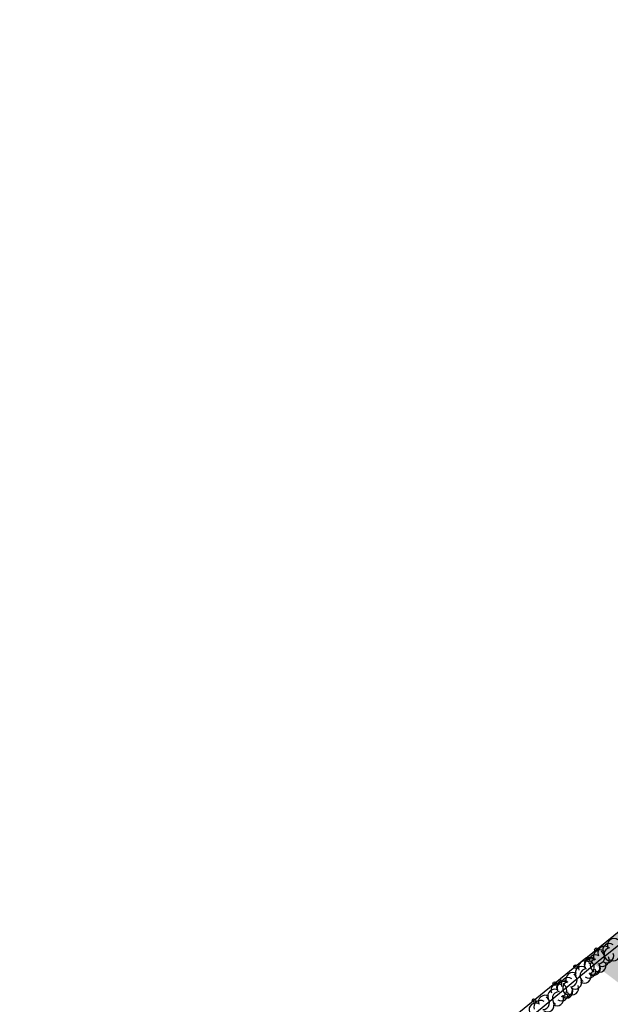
# Model space of a CAD drawing. Header units: metres. Extents: x 1575778 to 1575976, y 2262958 to 2263172.
# Tile 13 of 21: x 1575780 to 1575813, y 2263114 to 2263169. Entities that reach past the tile are written whole.
import ezdxf

# ---------------------------------------------------------------- set-up
doc = ezdxf.new("R2010")
doc.units = ezdxf.units.M
doc.header["$LTSCALE"] = 2
doc.layers.add('Plan de masse', color=253, linetype='CONTINUOUS')

msp = doc.modelspace()

# ---------------------------------------------------------------- hatches: boundary and pattern name
at = {"layer": 'Plan de masse'}
h = msp.add_hatch(dxfattribs=at)
h.set_pattern_fill('AR-SAND', color=256, scale=1.000034, angle=35.5603, style=0)
h.set_pattern_definition([(161.0833, (1575975.0691, 2262894.7678), (-1.570411, -1.118337), [0, -1.520051, 0, -1.700057, 0, -1.6250544]), (131.0833, (1575975.0691, 2262894.7678), (-3.330142, -0.0867), [0, -0.8200275, 0, -1.370046, 0, -0.5250176]), (91.0833, (1575975.7495, 2262893.743), (-1.727357, 2.591293), [0, -0.500017, 0, -1.80006, 0, -2.350079]), (81.0833, (1575975.7495, 2262893.743), (-2.394092, 2.018933), [0, -0.250008, 0, -1.1800395, 0, -1.350045])])
edge = h.paths.add_edge_path()
edge.add_line((1575811.691, 2263116.305), (1575816.199, 2263112.913))
edge.add_line((1575816.199, 2263112.913), (1575818.146, 2263114.353))
edge.add_line((1575818.146, 2263114.353), (1575821.006, 2263110.578))
edge.add_line((1575821.006, 2263110.578), (1575821.825, 2263111.187))
edge.add_line((1575821.825, 2263111.187), (1575818.935, 2263114.963))
edge.add_line((1575818.935, 2263114.963), (1575831.493, 2263124.318))
edge.add_line((1575831.493, 2263124.318), (1575834.433, 2263120.305))
edge.add_arc((1575841.07, 2263108.481), 13.559, 37.3714, 119.3058, ccw=False)
edge.add_line((1575851.845, 2263116.711), (1575855.16, 2263112.291))
edge.add_arc((1575855.599, 2263111.825), 0.64, -59.7811, 133.3264, ccw=False)
edge.add_line((1575855.921, 2263111.272), (1575859.209, 2263106.885))
edge.add_line((1575859.209, 2263106.885), (1575861.094, 2263104.367))
edge.add_arc((1575869.276, 2263112.753), 11.717, 225.7032, 302.2461)
edge.add_line((1575875.528, 2263102.844), (1575864.184, 2263118.143))
edge.add_line((1575864.184, 2263118.143), (1575859.017, 2263125.008))
edge.add_line((1575859.017, 2263125.008), (1575859.27, 2263125.204))
edge.add_line((1575859.27, 2263125.204), (1575859.421, 2263125.06))
edge.add_line((1575859.421, 2263125.06), (1575874.577, 2263136.553))
edge.add_line((1575874.577, 2263136.553), (1575880.19, 2263137.456))
edge.add_line((1575880.19, 2263137.456), (1575888.356, 2263143.654))
edge.add_line((1575888.356, 2263143.654), (1575889.397, 2263142.218))
edge.add_line((1575889.397, 2263142.218), (1575894.531, 2263146.141))
edge.add_line((1575894.531, 2263146.141), (1575894.937, 2263145.596))
edge.add_line((1575894.937, 2263145.596), (1575896.476, 2263146.87))
edge.add_line((1575896.476, 2263146.87), (1575910.317, 2263128.639))
edge.add_line((1575910.317, 2263128.639), (1575910.437, 2263128.693))
edge.add_line((1575910.437, 2263128.693), (1575915.013, 2263132.638))
edge.add_line((1575915.013, 2263132.638), (1575918.519, 2263138.229))
edge.add_line((1575918.519, 2263138.229), (1575919.474, 2263139.753))
edge.add_line((1575919.474, 2263139.753), (1575911.724, 2263157.055))
edge.add_line((1575911.724, 2263157.055), (1575906.703, 2263168.812))
edge.add_line((1575906.703, 2263168.812), (1575905.261, 2263167.909))
edge.add_line((1575905.261, 2263167.909), (1575891.838, 2263156.469))
edge.add_line((1575891.838, 2263156.469), (1575878.736, 2263145.303))
edge.add_line((1575878.736, 2263145.303), (1575853.993, 2263124.186))
edge.add_line((1575853.993, 2263124.186), (1575841.059, 2263139.933))
edge.add_line((1575841.059, 2263139.933), (1575827.249, 2263128.889))
edge.add_line((1575827.249, 2263128.889), (1575811.691, 2263116.305))

# ---------------------------------------------------------------- linework, layer by layer
at = {"layer": 'Plan de masse', "ltscale": 0.005, "flags": 128}
msp.add_lwpolyline([(1575812.703, 2263116.386), (1575827.34, 2263128.055), (1575841.05, 2263139.052), (1575853.903, 2263123.554), (1575879.704, 2263145.258), (1575886.203, 2263150.723)], dxfattribs=at)
at = {"layer": 'Plan de masse', "flags": 128}
for points in [[(1575811.691, 2263116.306), (1575827.248, 2263128.89)], [(1575812.703, 2263116.386), (1575789.529, 2263097.242), (1575780.436, 2263089.851)], [(1575811.691, 2263116.306), (1575787.612, 2263096.669), (1575779.987, 2263090.445)]]:
    msp.add_lwpolyline(points, dxfattribs=at)
at = {"layer": 'Plan de masse'}
for centre in [(1575812.274, 2263116.777), (1575812.274, 2263116.777), (1575811.109, 2263115.832), (1575811.109, 2263115.832), (1575809.947, 2263114.884), (1575809.947, 2263114.884), (1575808.784, 2263113.936), (1575808.784, 2263113.936)]:
    msp.add_circle(centre, 0.1, dxfattribs=at)
for centre, start, end in [((1575812.741, 2263116.605), 55.1738, 198.7853), ((1575813.008, 2263116.751), 55.1738, 198.7853), ((1575813.084, 2263116.524), 102.1837, 245.7941), ((1575813.272, 2263117.029), 55.1738, 198.7853), ((1575811.966, 2263115.969), 56.1685, 199.78), ((1575812.231, 2263116.119), 56.1685, 199.78), ((1575812.49, 2263116.401), 56.1685, 199.78), ((1575812.364, 2263116.356), 270.1567, 59.583), ((1575812.623, 2263116.222), 234.5458, 23.9729), ((1575812.874, 2263116.427), 233.5511, 22.9782), ((1575813.224, 2263116.53), 233.5511, 22.9782), ((1575811.473, 2263115.466), 54.5458, 203.9729), ((1575811.646, 2263115.787), 54.5458, 203.9729), ((1575811.993, 2263115.895), 54.5458, 203.9729), ((1575811.786, 2263115.795), 283.1784, 66.7888), ((1575812.103, 2263115.793), 234.5458, 23.9729), ((1575812.13, 2263115.72), 236.1685, 19.78), ((1575812.31, 2263115.893), 103.1784, 246.7888), ((1575812.45, 2263115.902), 234.5458, 23.9729), ((1575810.689, 2263114.845), 56.1685, 199.78), ((1575810.948, 2263115.128), 56.1685, 199.78), ((1575810.822, 2263115.082), 270.1567, 59.583), ((1575811.732, 2263115.333), 90.1567, 239.583), ((1575811.606, 2263115.287), 236.1685, 19.78), ((1575811.865, 2263115.569), 236.1685, 19.78), ((1575810.104, 2263114.513), 54.5458, 203.9729), ((1575810.424, 2263114.695), 56.1685, 199.78), ((1575810.451, 2263114.622), 54.5458, 203.9729), ((1575810.244, 2263114.521), 283.1784, 66.7888), ((1575810.561, 2263114.519), 234.5458, 23.9729), ((1575810.768, 2263114.619), 103.1784, 246.7888), ((1575810.908, 2263114.628), 234.5458, 23.9729), ((1575811.081, 2263114.949), 234.5458, 23.9729), ((1575809.406, 2263113.854), 56.1685, 199.78), ((1575809.28, 2263113.808), 270.1567, 59.583), ((1575809.931, 2263114.192), 54.5458, 203.9729), ((1575810.189, 2263114.059), 90.1567, 239.583), ((1575810.064, 2263114.013), 236.1685, 19.78), ((1575810.323, 2263114.296), 236.1685, 19.78), ((1575810.588, 2263114.446), 236.1685, 19.78), ((1575808.882, 2263113.421), 56.1685, 199.78), ((1575809.147, 2263113.572), 56.1685, 199.78), ((1575809.539, 2263113.675), 234.5458, 23.9729)]:
    msp.add_arc(centre, 0.375, start, end, dxfattribs=at)

doc.saveas('drawing.dxf')
